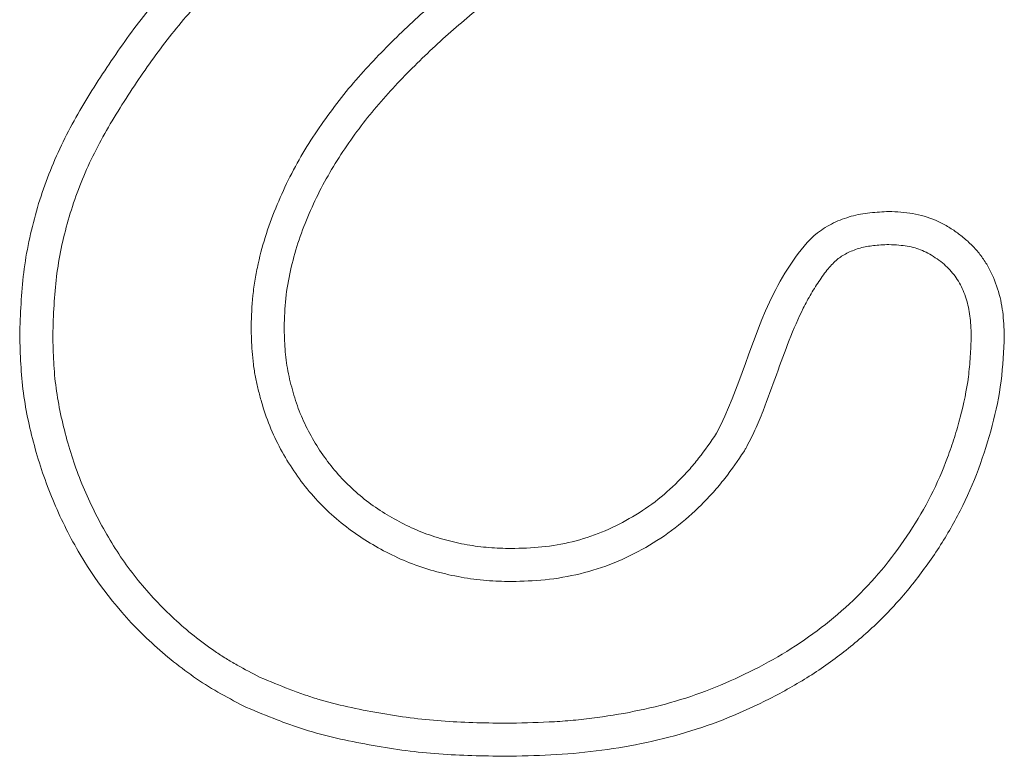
# Model space of a CAD drawing. Header units: metres. Extents: x 232680 to 233262, y 554200 to 554550.
# Tile 21 of 254: x 232746.25663 to 232746.26966, y 554425.78018 to 554425.78993. Entities that reach past the tile are written whole.
import ezdxf

# ---------------------------------------------------------------- set-up
doc = ezdxf.new("R2010")
doc.units = ezdxf.units.M
doc.layers.add('ACO tekst', color=251, linetype='Continuous', lineweight=9)

msp = doc.modelspace()

# ---------------------------------------------------------------- linework, layer by layer
at = {"layer": 'ACO tekst'}
for points, knots in [([(232746.256629, 554425.785756), (232746.256638, 554425.786033), (232746.256648, 554425.78631), (232746.256716, 554425.786859), (232746.256774, 554425.787131), (232746.256888, 554425.787531), (232746.256931, 554425.787662), (232746.257026, 554425.787922), (232746.257079, 554425.78805), (232746.257252, 554425.788428), (232746.257387, 554425.78867), (232746.257603, 554425.789025), (232746.257677, 554425.789142), (232746.25783, 554425.789372), (232746.257908, 554425.789487), (232746.258148, 554425.789826), (232746.258316, 554425.790045), (232746.258587, 554425.79036), (232746.25868, 554425.790463), (232746.258871, 554425.790663), (232746.25897, 554425.79076), (232746.259123, 554425.7909), (232746.259175, 554425.790946), (232746.259279, 554425.791037), (232746.259331, 554425.791083), (232746.259434, 554425.791175), (232746.259485, 554425.791222), (232746.259588, 554425.791314), (232746.259641, 554425.791359), (232746.259746, 554425.791449), (232746.259798, 554425.791494), (232746.259904, 554425.791583), (232746.259956, 554425.791629), (232746.260113, 554425.791764), (232746.260218, 554425.791855), (232746.260535, 554425.792123), (232746.260748, 554425.792299), (232746.261172, 554425.792654), (232746.261385, 554425.792832), (232746.261811, 554425.793184), (232746.262025, 554425.793361), (232746.262449, 554425.793716), (232746.262659, 554425.793895), (232746.262972, 554425.794168), (232746.263076, 554425.79426), (232746.263282, 554425.794444), (232746.263385, 554425.794536), (232746.263589, 554425.794724), (232746.263689, 554425.794819), (232746.263838, 554425.794964), (232746.263887, 554425.795012), (232746.263987, 554425.795108), (232746.264036, 554425.795157), (232746.264184, 554425.795302), (232746.26428, 554425.795402), (232746.264466, 554425.795607), (232746.264555, 554425.795713), (232746.264644, 554425.795819)], [0, 0, 0, 0, 0.0625, 0.0625, 0.125, 0.125, 0.15625, 0.15625, 0.1875, 0.1875, 0.25, 0.25, 0.28125, 0.28125, 0.3125, 0.3125, 0.375, 0.375, 0.40625, 0.40625, 0.4375, 0.4375, 0.453125, 0.453125, 0.46875, 0.46875, 0.484375, 0.484375, 0.5, 0.5, 0.515625, 0.515625, 0.53125, 0.53125, 0.5625, 0.5625, 0.625, 0.625, 0.6875, 0.6875, 0.75, 0.75, 0.8125, 0.8125, 0.84375, 0.84375, 0.875, 0.875, 0.90625, 0.90625, 0.921875, 0.921875, 0.9375, 0.9375, 0.96875, 0.96875, 1, 1, 1, 1]), ([(232746.256629, 554425.785756), (232746.256638, 554425.786033), (232746.256648, 554425.78631), (232746.256716, 554425.786859), (232746.256774, 554425.787131), (232746.256888, 554425.787531), (232746.256931, 554425.787662), (232746.257026, 554425.787922), (232746.257079, 554425.78805), (232746.257252, 554425.788428), (232746.257387, 554425.78867), (232746.257603, 554425.789025), (232746.257677, 554425.789142), (232746.25783, 554425.789372), (232746.257908, 554425.789487), (232746.258148, 554425.789826), (232746.258316, 554425.790045), (232746.258587, 554425.79036), (232746.25868, 554425.790463), (232746.258871, 554425.790663), (232746.25897, 554425.79076), (232746.259123, 554425.7909), (232746.259175, 554425.790946), (232746.259279, 554425.791037), (232746.259331, 554425.791083), (232746.259434, 554425.791175), (232746.259485, 554425.791222), (232746.259588, 554425.791314), (232746.259641, 554425.791359), (232746.259746, 554425.791449), (232746.259798, 554425.791494), (232746.259904, 554425.791583), (232746.259956, 554425.791629), (232746.260113, 554425.791764), (232746.260218, 554425.791855), (232746.260535, 554425.792123), (232746.260748, 554425.792299), (232746.261172, 554425.792654), (232746.261385, 554425.792832), (232746.261811, 554425.793184), (232746.262025, 554425.793361), (232746.262449, 554425.793716), (232746.262659, 554425.793895), (232746.262972, 554425.794168), (232746.263076, 554425.79426), (232746.263282, 554425.794444), (232746.263385, 554425.794536), (232746.263589, 554425.794724), (232746.263689, 554425.794819), (232746.263838, 554425.794964), (232746.263887, 554425.795012), (232746.263987, 554425.795108), (232746.264036, 554425.795157), (232746.264184, 554425.795302), (232746.26428, 554425.795402), (232746.264466, 554425.795607), (232746.264555, 554425.795713), (232746.264644, 554425.795819)], [0, 0, 0, 0, 0.0625, 0.0625, 0.125, 0.125, 0.15625, 0.15625, 0.1875, 0.1875, 0.25, 0.25, 0.28125, 0.28125, 0.3125, 0.3125, 0.375, 0.375, 0.40625, 0.40625, 0.4375, 0.4375, 0.453125, 0.453125, 0.46875, 0.46875, 0.484375, 0.484375, 0.5, 0.5, 0.515625, 0.515625, 0.53125, 0.53125, 0.5625, 0.5625, 0.625, 0.625, 0.6875, 0.6875, 0.75, 0.75, 0.8125, 0.8125, 0.84375, 0.84375, 0.875, 0.875, 0.90625, 0.90625, 0.921875, 0.921875, 0.9375, 0.9375, 0.96875, 0.96875, 1, 1, 1, 1]), ([(232746.257066, 554425.785754), (232746.257075, 554425.786027), (232746.257085, 554425.786285), (232746.257147, 554425.78678), (232746.2572, 554425.787031), (232746.257306, 554425.787401), (232746.257345, 554425.787523), (232746.257433, 554425.787761), (232746.257481, 554425.787878), (232746.25764, 554425.788225), (232746.257766, 554425.788454), (232746.257973, 554425.788793), (232746.258044, 554425.788905), (232746.258192, 554425.789128), (232746.258268, 554425.789239), (232746.258498, 554425.789565), (232746.258657, 554425.789771), (232746.258914, 554425.790069), (232746.259002, 554425.790167), (232746.259182, 554425.790355), (232746.259273, 554425.790446), (232746.259414, 554425.790575), (232746.259462, 554425.790617), (232746.259566, 554425.790708), (232746.259621, 554425.790756), (232746.259727, 554425.790851), (232746.259778, 554425.790897), (232746.259878, 554425.790986), (232746.259926, 554425.791029), (232746.260028, 554425.791116), (232746.260081, 554425.791161), (232746.260187, 554425.791251), (232746.260241, 554425.791298), (232746.260399, 554425.791434), (232746.260502, 554425.791522), (232746.260814, 554425.791786), (232746.261028, 554425.791965), (232746.261452, 554425.792319), (232746.261664, 554425.792495), (232746.262089, 554425.792848), (232746.262304, 554425.793024), (232746.262731, 554425.793383), (232746.262944, 554425.793564), (232746.26326, 554425.79384), (232746.263365, 554425.793933), (232746.263574, 554425.794119), (232746.263679, 554425.794212), (232746.263888, 554425.794405), (232746.263992, 554425.794505), (232746.264142, 554425.794651), (232746.264192, 554425.794699), (232746.264291, 554425.794795), (232746.264341, 554425.794844), (232746.264495, 554425.794995), (232746.264598, 554425.795102), (232746.264796, 554425.79532), (232746.26489, 554425.795433), (232746.264979, 554425.795538)], [0.0010075, 0.0010075, 0.0010075, 0.0010075, 0.0625, 0.0625, 0.125, 0.125, 0.15625, 0.15625, 0.1875, 0.1875, 0.25, 0.25, 0.28125, 0.28125, 0.3125, 0.3125, 0.375, 0.375, 0.40625, 0.40625, 0.4375, 0.4375, 0.453125, 0.453125, 0.46875, 0.46875, 0.484375, 0.484375, 0.5, 0.5, 0.515625, 0.515625, 0.53125, 0.53125, 0.5625, 0.5625, 0.625, 0.625, 0.6875, 0.6875, 0.75, 0.75, 0.8125, 0.8125, 0.84375, 0.84375, 0.875, 0.875, 0.90625, 0.90625, 0.921875, 0.921875, 0.9375, 0.9375, 0.96875, 0.96875, 0.9999945, 0.9999945, 0.9999945, 0.9999945]), ([(232746.257066, 554425.785754), (232746.257075, 554425.786027), (232746.257085, 554425.786285), (232746.257147, 554425.78678), (232746.2572, 554425.787031), (232746.257306, 554425.787401), (232746.257345, 554425.787523), (232746.257433, 554425.787761), (232746.257481, 554425.787878), (232746.25764, 554425.788225), (232746.257766, 554425.788454), (232746.257973, 554425.788793), (232746.258044, 554425.788905), (232746.258192, 554425.789128), (232746.258268, 554425.789239), (232746.258498, 554425.789565), (232746.258657, 554425.789771), (232746.258914, 554425.790069), (232746.259002, 554425.790167), (232746.259182, 554425.790355), (232746.259273, 554425.790446), (232746.259414, 554425.790575), (232746.259462, 554425.790617), (232746.259566, 554425.790708), (232746.259621, 554425.790756), (232746.259727, 554425.790851), (232746.259778, 554425.790897), (232746.259878, 554425.790986), (232746.259926, 554425.791029), (232746.260028, 554425.791116), (232746.260081, 554425.791161), (232746.260187, 554425.791251), (232746.260241, 554425.791298), (232746.260399, 554425.791434), (232746.260502, 554425.791522), (232746.260814, 554425.791786), (232746.261028, 554425.791965), (232746.261452, 554425.792319), (232746.261664, 554425.792495), (232746.262089, 554425.792848), (232746.262304, 554425.793024), (232746.262731, 554425.793383), (232746.262944, 554425.793564), (232746.26326, 554425.79384), (232746.263365, 554425.793933), (232746.263574, 554425.794119), (232746.263679, 554425.794212), (232746.263888, 554425.794405), (232746.263992, 554425.794505), (232746.264142, 554425.794651), (232746.264192, 554425.794699), (232746.264291, 554425.794795), (232746.264341, 554425.794844), (232746.264495, 554425.794995), (232746.264598, 554425.795102), (232746.264796, 554425.79532), (232746.26489, 554425.795433), (232746.264979, 554425.795538)], [0.0010075, 0.0010075, 0.0010075, 0.0010075, 0.0625, 0.0625, 0.125, 0.125, 0.15625, 0.15625, 0.1875, 0.1875, 0.25, 0.25, 0.28125, 0.28125, 0.3125, 0.3125, 0.375, 0.375, 0.40625, 0.40625, 0.4375, 0.4375, 0.453125, 0.453125, 0.46875, 0.46875, 0.484375, 0.484375, 0.5, 0.5, 0.515625, 0.515625, 0.53125, 0.53125, 0.5625, 0.5625, 0.625, 0.625, 0.6875, 0.6875, 0.75, 0.75, 0.8125, 0.8125, 0.84375, 0.84375, 0.875, 0.875, 0.90625, 0.90625, 0.921875, 0.921875, 0.9375, 0.9375, 0.96875, 0.96875, 0.9999945, 0.9999945, 0.9999945, 0.9999945]), ([(232746.263143, 554425.790959), (232746.263142, 554425.790958), (232746.263141, 554425.790957), (232746.26314, 554425.790956), (232746.262939, 554425.790809), (232746.262735, 554425.790659), (232746.262431, 554425.790422), (232746.262329, 554425.790341), (232746.262129, 554425.790174), (232746.262031, 554425.790087), (232746.261839, 554425.789912), (232746.261745, 554425.789824), (232746.261561, 554425.789646), (232746.261469, 554425.789554), (232746.261197, 554425.789273), (232746.261021, 554425.789074), (232746.260775, 554425.788759), (232746.260697, 554425.788652), (232746.260546, 554425.788435), (232746.260473, 554425.788324), (232746.260333, 554425.788093), (232746.260267, 554425.787973), (232746.260145, 554425.787732), (232746.260089, 554425.78761), (232746.259984, 554425.78736), (232746.259936, 554425.787231), (232746.259851, 554425.786969), (232746.259815, 554425.786837), (232746.25977, 554425.786635), (232746.259756, 554425.786566), (232746.259732, 554425.786426), (232746.259722, 554425.786354), (232746.259701, 554425.786139), (232746.259696, 554425.786005), (232746.259692, 554425.785881), (232746.259692, 554425.785876), (232746.259692, 554425.785872), (232746.259692, 554425.785868)], [-0.000747, -0.000747, -0.000747, -0.000747, 0, 0, 0, 0.125, 0.125, 0.1875, 0.1875, 0.25, 0.25, 0.3125, 0.3125, 0.375, 0.375, 0.5, 0.5, 0.5625, 0.5625, 0.625, 0.625, 0.6875, 0.6875, 0.75, 0.75, 0.8125, 0.8125, 0.875, 0.875, 0.90625, 0.90625, 0.9375, 0.9375, 1, 1, 1, 1.002175, 1.002175, 1.002175, 1.002175]), ([(232746.263143, 554425.790959), (232746.263142, 554425.790958), (232746.263141, 554425.790957), (232746.26314, 554425.790956), (232746.262939, 554425.790809), (232746.262735, 554425.790659), (232746.262431, 554425.790422), (232746.262329, 554425.790341), (232746.262129, 554425.790174), (232746.262031, 554425.790087), (232746.261839, 554425.789912), (232746.261745, 554425.789824), (232746.261561, 554425.789646), (232746.261469, 554425.789554), (232746.261197, 554425.789273), (232746.261021, 554425.789074), (232746.260775, 554425.788759), (232746.260697, 554425.788652), (232746.260546, 554425.788435), (232746.260473, 554425.788324), (232746.260333, 554425.788093), (232746.260267, 554425.787973), (232746.260145, 554425.787732), (232746.260089, 554425.78761), (232746.259984, 554425.78736), (232746.259936, 554425.787231), (232746.259851, 554425.786969), (232746.259815, 554425.786837), (232746.25977, 554425.786635), (232746.259756, 554425.786566), (232746.259732, 554425.786426), (232746.259722, 554425.786354), (232746.259701, 554425.786139), (232746.259696, 554425.786005), (232746.259692, 554425.785881), (232746.259692, 554425.785876), (232746.259692, 554425.785872), (232746.259692, 554425.785868)], [-0.000747, -0.000747, -0.000747, -0.000747, 0, 0, 0, 0.125, 0.125, 0.1875, 0.1875, 0.25, 0.25, 0.3125, 0.3125, 0.375, 0.375, 0.5, 0.5, 0.5625, 0.5625, 0.625, 0.625, 0.6875, 0.6875, 0.75, 0.75, 0.8125, 0.8125, 0.875, 0.875, 0.90625, 0.90625, 0.9375, 0.9375, 1, 1, 1, 1.002175, 1.002175, 1.002175, 1.002175]), ([(232746.263398, 554425.790604), (232746.263197, 554425.790457), (232746.262997, 554425.79031), (232746.262604, 554425.790004), (232746.262413, 554425.789845), (232746.262045, 554425.789509), (232746.261866, 554425.789336), (232746.261521, 554425.78898), (232746.261357, 554425.788795), (232746.261053, 554425.788405), (232746.26091, 554425.788202), (232746.260651, 554425.787775), (232746.260538, 554425.787551), (232746.260345, 554425.787093), (232746.260268, 554425.786857), (232746.260185, 554425.78649), (232746.260163, 554425.786366), (232746.260137, 554425.786117), (232746.260133, 554425.785991), (232746.260129, 554425.785866)], [0, 0, 0, 0, 0.125, 0.125, 0.25, 0.25, 0.375, 0.375, 0.5, 0.5, 0.625, 0.625, 0.75, 0.75, 0.875, 0.875, 0.9375, 0.9375, 1, 1, 1, 1]), ([(232746.263398, 554425.790604), (232746.263197, 554425.790457), (232746.262997, 554425.79031), (232746.262604, 554425.790004), (232746.262413, 554425.789845), (232746.262045, 554425.789509), (232746.261866, 554425.789336), (232746.261521, 554425.78898), (232746.261357, 554425.788795), (232746.261053, 554425.788405), (232746.26091, 554425.788202), (232746.260651, 554425.787775), (232746.260538, 554425.787551), (232746.260345, 554425.787093), (232746.260268, 554425.786857), (232746.260185, 554425.78649), (232746.260163, 554425.786366), (232746.260137, 554425.786117), (232746.260133, 554425.785991), (232746.260129, 554425.785866)], [0, 0, 0, 0, 0.125, 0.125, 0.25, 0.25, 0.375, 0.375, 0.5, 0.5, 0.625, 0.625, 0.75, 0.75, 0.875, 0.875, 0.9375, 0.9375, 1, 1, 1, 1]), ([(232746.265851, 554425.784459), (232746.266161, 554425.785049), (232746.266308, 554425.785708), (232746.26668, 554425.786453), (232746.266765, 554425.786598), (232746.266953, 554425.786873), (232746.267059, 554425.787006), (232746.267253, 554425.787161), (232746.267326, 554425.787205), (232746.267476, 554425.787278), (232746.267554, 554425.787307), (232746.267715, 554425.787352), (232746.267799, 554425.787367), (232746.267965, 554425.787385), (232746.268049, 554425.787389), (232746.268132, 554425.787393)], [0, 0, 0, 0, 0.5, 0.5, 0.625, 0.625, 0.75, 0.75, 0.8125, 0.8125, 0.875, 0.875, 0.9375, 0.9375, 1, 1, 1, 1]), ([(232746.265851, 554425.784459), (232746.266161, 554425.785049), (232746.266308, 554425.785708), (232746.26668, 554425.786453), (232746.266765, 554425.786598), (232746.266953, 554425.786873), (232746.267059, 554425.787006), (232746.267253, 554425.787161), (232746.267326, 554425.787205), (232746.267476, 554425.787278), (232746.267554, 554425.787307), (232746.267715, 554425.787352), (232746.267799, 554425.787367), (232746.267965, 554425.787385), (232746.268049, 554425.787389), (232746.268132, 554425.787393)], [0, 0, 0, 0, 0.5, 0.5, 0.625, 0.625, 0.75, 0.75, 0.8125, 0.8125, 0.875, 0.875, 0.9375, 0.9375, 1, 1, 1, 1]), ([(232746.268132, 554425.787393), (232746.268238, 554425.787388), (232746.268343, 554425.787383), (232746.26855, 554425.787348), (232746.268652, 554425.787319), (232746.268797, 554425.787256), (232746.268844, 554425.787233), (232746.268936, 554425.78718), (232746.26898, 554425.787152), (232746.269066, 554425.787091), (232746.269108, 554425.787059), (232746.269187, 554425.78699), (232746.269225, 554425.786954), (232746.269297, 554425.786876), (232746.26933, 554425.786836), (232746.269392, 554425.786751), (232746.269421, 554425.786706), (232746.269498, 554425.786569), (232746.269539, 554425.786471), (232746.269587, 554425.786321), (232746.269601, 554425.78627), (232746.269623, 554425.786167), (232746.269632, 554425.786115), (232746.269651, 554425.785959), (232746.269656, 554425.785854), (232746.26966, 554425.785748)], [0, 0, 0, 0, 0.125, 0.125, 0.25, 0.25, 0.3125, 0.3125, 0.375, 0.375, 0.4375, 0.4375, 0.5, 0.5, 0.5625, 0.5625, 0.625, 0.625, 0.75, 0.75, 0.8125, 0.8125, 0.875, 0.875, 1, 1, 1, 1]), ([(232746.268132, 554425.787393), (232746.268238, 554425.787388), (232746.268343, 554425.787383), (232746.26855, 554425.787348), (232746.268652, 554425.787319), (232746.268797, 554425.787256), (232746.268844, 554425.787233), (232746.268936, 554425.78718), (232746.26898, 554425.787152), (232746.269066, 554425.787091), (232746.269108, 554425.787059), (232746.269187, 554425.78699), (232746.269225, 554425.786954), (232746.269297, 554425.786876), (232746.26933, 554425.786836), (232746.269392, 554425.786751), (232746.269421, 554425.786706), (232746.269498, 554425.786569), (232746.269539, 554425.786471), (232746.269587, 554425.786321), (232746.269601, 554425.78627), (232746.269623, 554425.786167), (232746.269632, 554425.786115), (232746.269651, 554425.785959), (232746.269656, 554425.785854), (232746.26966, 554425.785748)], [0, 0, 0, 0, 0.125, 0.125, 0.25, 0.25, 0.3125, 0.3125, 0.375, 0.375, 0.4375, 0.4375, 0.5, 0.5, 0.5625, 0.5625, 0.625, 0.625, 0.75, 0.75, 0.8125, 0.8125, 0.875, 0.875, 1, 1, 1, 1]), ([(232746.266226, 554425.784234), (232746.26623, 554425.784242), (232746.266234, 554425.784249), (232746.266238, 554425.784256), (232746.266276, 554425.784329), (232746.266321, 554425.784415), (232746.266399, 554425.784586), (232746.266434, 554425.78467), (232746.266532, 554425.784919), (232746.266587, 554425.785077), (232746.2667, 554425.785389), (232746.266756, 554425.785542), (232746.266872, 554425.785838), (232746.266932, 554425.785981), (232746.267031, 554425.786177), (232746.267065, 554425.786241), (232746.26714, 554425.786368), (232746.267181, 554425.786432), (232746.267261, 554425.786549), (232746.267302, 554425.786604), (232746.267384, 554425.786699), (232746.267425, 554425.786739), (232746.267481, 554425.786784), (232746.267501, 554425.786797), (232746.267544, 554425.786824), (232746.267568, 554425.786837), (232746.267643, 554425.786873), (232746.267699, 554425.786894), (232746.267782, 554425.786917), (232746.267811, 554425.786924), (232746.267868, 554425.786934), (232746.267897, 554425.786939), (232746.267989, 554425.786948), (232746.268057, 554425.786952), (232746.268132, 554425.786956)], [-0.006355, -0.006355, -0.006355, -0.006355, 0, 0, 0, 0.0625, 0.0625, 0.125, 0.125, 0.25, 0.25, 0.375, 0.375, 0.5, 0.5, 0.5625, 0.5625, 0.625, 0.625, 0.6875, 0.6875, 0.75, 0.75, 0.78125, 0.78125, 0.8125, 0.8125, 0.875, 0.875, 0.90625, 0.90625, 0.9375, 0.9375, 0.994735, 0.994735, 0.994735, 0.994735]), ([(232746.266226, 554425.784234), (232746.26623, 554425.784242), (232746.266234, 554425.784249), (232746.266238, 554425.784256), (232746.266276, 554425.784329), (232746.266321, 554425.784415), (232746.266399, 554425.784586), (232746.266434, 554425.78467), (232746.266532, 554425.784919), (232746.266587, 554425.785077), (232746.2667, 554425.785389), (232746.266756, 554425.785542), (232746.266872, 554425.785838), (232746.266932, 554425.785981), (232746.267031, 554425.786177), (232746.267065, 554425.786241), (232746.26714, 554425.786368), (232746.267181, 554425.786432), (232746.267261, 554425.786549), (232746.267302, 554425.786604), (232746.267384, 554425.786699), (232746.267425, 554425.786739), (232746.267481, 554425.786784), (232746.267501, 554425.786797), (232746.267544, 554425.786824), (232746.267568, 554425.786837), (232746.267643, 554425.786873), (232746.267699, 554425.786894), (232746.267782, 554425.786917), (232746.267811, 554425.786924), (232746.267868, 554425.786934), (232746.267897, 554425.786939), (232746.267989, 554425.786948), (232746.268057, 554425.786952), (232746.268132, 554425.786956)], [-0.006355, -0.006355, -0.006355, -0.006355, 0, 0, 0, 0.0625, 0.0625, 0.125, 0.125, 0.25, 0.25, 0.375, 0.375, 0.5, 0.5, 0.5625, 0.5625, 0.625, 0.625, 0.6875, 0.6875, 0.75, 0.75, 0.78125, 0.78125, 0.8125, 0.8125, 0.875, 0.875, 0.90625, 0.90625, 0.9375, 0.9375, 0.994735, 0.994735, 0.994735, 0.994735]), ([(232746.268132, 554425.786956), (232746.268228, 554425.786951), (232746.268309, 554425.786945), (232746.268445, 554425.786923), (232746.268513, 554425.786903), (232746.268608, 554425.786862), (232746.26864, 554425.786846), (232746.268705, 554425.786809), (232746.268739, 554425.786787), (232746.268804, 554425.786742), (232746.268834, 554425.786718), (232746.268891, 554425.78667), (232746.268916, 554425.786645), (232746.268965, 554425.786593), (232746.268987, 554425.786565), (232746.269029, 554425.786507), (232746.269048, 554425.786478), (232746.269101, 554425.786383), (232746.269131, 554425.786312), (232746.269167, 554425.786201), (232746.269177, 554425.786163), (232746.269194, 554425.786087), (232746.2692, 554425.78605), (232746.269214, 554425.785934), (232746.269219, 554425.785846), (232746.269223, 554425.785748)], [0.0082998, 0.0082998, 0.0082998, 0.0082998, 0.125, 0.125, 0.25, 0.25, 0.3125, 0.3125, 0.375, 0.375, 0.4375, 0.4375, 0.5, 0.5, 0.5625, 0.5625, 0.625, 0.625, 0.75, 0.75, 0.8125, 0.8125, 0.875, 0.875, 0.9931626, 0.9931626, 0.9931626, 0.9931626]), ([(232746.268132, 554425.786956), (232746.268228, 554425.786951), (232746.268309, 554425.786945), (232746.268445, 554425.786923), (232746.268513, 554425.786903), (232746.268608, 554425.786862), (232746.26864, 554425.786846), (232746.268705, 554425.786809), (232746.268739, 554425.786787), (232746.268804, 554425.786742), (232746.268834, 554425.786718), (232746.268891, 554425.78667), (232746.268916, 554425.786645), (232746.268965, 554425.786593), (232746.268987, 554425.786565), (232746.269029, 554425.786507), (232746.269048, 554425.786478), (232746.269101, 554425.786383), (232746.269131, 554425.786312), (232746.269167, 554425.786201), (232746.269177, 554425.786163), (232746.269194, 554425.786087), (232746.2692, 554425.78605), (232746.269214, 554425.785934), (232746.269219, 554425.785846), (232746.269223, 554425.785748)], [0.0082998, 0.0082998, 0.0082998, 0.0082998, 0.125, 0.125, 0.25, 0.25, 0.3125, 0.3125, 0.375, 0.375, 0.4375, 0.4375, 0.5, 0.5, 0.5625, 0.5625, 0.625, 0.625, 0.75, 0.75, 0.8125, 0.8125, 0.875, 0.875, 0.9931626, 0.9931626, 0.9931626, 0.9931626]), ([(232746.259692, 554425.785868), (232746.259692, 554425.785863), (232746.259692, 554425.785859), (232746.259692, 554425.785855), (232746.259694, 554425.785757), (232746.259697, 554425.785652), (232746.259709, 554425.785486), (232746.259714, 554425.785428), (232746.25973, 554425.785312), (232746.259739, 554425.785256), (232746.25976, 554425.785144), (232746.259773, 554425.785089), (232746.259799, 554425.784981), (232746.259813, 554425.784928), (232746.259859, 554425.784769), (232746.259895, 554425.784663), (232746.25998, 554425.784451), (232746.260029, 554425.784347), (232746.260136, 554425.784148), (232746.260194, 554425.784052), (232746.260384, 554425.783772), (232746.26053, 554425.783597), (232746.260775, 554425.783362), (232746.260862, 554425.783288), (232746.261042, 554425.783149), (232746.261136, 554425.783084), (232746.261326, 554425.782968), (232746.26142, 554425.782915), (232746.261617, 554425.782816), (232746.261721, 554425.782769), (232746.261937, 554425.782687), (232746.262044, 554425.782654), (232746.262203, 554425.782611), (232746.262255, 554425.782598), (232746.262362, 554425.782574), (232746.262416, 554425.782563), (232746.262526, 554425.782543), (232746.262581, 554425.782534), (232746.262695, 554425.782519), (232746.262752, 554425.782514), (232746.262917, 554425.782501), (232746.263021, 554425.782498), (232746.263119, 554425.782495), (232746.263124, 554425.782495), (232746.263128, 554425.782495), (232746.263133, 554425.782495)], [-0.002768, -0.002768, -0.002768, -0.002768, 0, 0, 0, 0.0625, 0.0625, 0.09375, 0.09375, 0.125, 0.125, 0.15625, 0.15625, 0.1875, 0.1875, 0.25, 0.25, 0.3125, 0.3125, 0.375, 0.375, 0.5, 0.5, 0.5625, 0.5625, 0.625, 0.625, 0.6875, 0.6875, 0.75, 0.75, 0.8125, 0.8125, 0.84375, 0.84375, 0.875, 0.875, 0.90625, 0.90625, 0.9375, 0.9375, 1, 1, 1, 1.002866, 1.002866, 1.002866, 1.002866]), ([(232746.259692, 554425.785868), (232746.259692, 554425.785863), (232746.259692, 554425.785859), (232746.259692, 554425.785855), (232746.259694, 554425.785757), (232746.259697, 554425.785652), (232746.259709, 554425.785486), (232746.259714, 554425.785428), (232746.25973, 554425.785312), (232746.259739, 554425.785256), (232746.25976, 554425.785144), (232746.259773, 554425.785089), (232746.259799, 554425.784981), (232746.259813, 554425.784928), (232746.259859, 554425.784769), (232746.259895, 554425.784663), (232746.25998, 554425.784451), (232746.260029, 554425.784347), (232746.260136, 554425.784148), (232746.260194, 554425.784052), (232746.260384, 554425.783772), (232746.26053, 554425.783597), (232746.260775, 554425.783362), (232746.260862, 554425.783288), (232746.261042, 554425.783149), (232746.261136, 554425.783084), (232746.261326, 554425.782968), (232746.26142, 554425.782915), (232746.261617, 554425.782816), (232746.261721, 554425.782769), (232746.261937, 554425.782687), (232746.262044, 554425.782654), (232746.262203, 554425.782611), (232746.262255, 554425.782598), (232746.262362, 554425.782574), (232746.262416, 554425.782563), (232746.262526, 554425.782543), (232746.262581, 554425.782534), (232746.262695, 554425.782519), (232746.262752, 554425.782514), (232746.262917, 554425.782501), (232746.263021, 554425.782498), (232746.263119, 554425.782495), (232746.263124, 554425.782495), (232746.263128, 554425.782495), (232746.263133, 554425.782495)], [-0.002768, -0.002768, -0.002768, -0.002768, 0, 0, 0, 0.0625, 0.0625, 0.09375, 0.09375, 0.125, 0.125, 0.15625, 0.15625, 0.1875, 0.1875, 0.25, 0.25, 0.3125, 0.3125, 0.375, 0.375, 0.5, 0.5, 0.5625, 0.5625, 0.625, 0.625, 0.6875, 0.6875, 0.75, 0.75, 0.8125, 0.8125, 0.84375, 0.84375, 0.875, 0.875, 0.90625, 0.90625, 0.9375, 0.9375, 1, 1, 1, 1.002866, 1.002866, 1.002866, 1.002866]), ([(232746.260129, 554425.785866), (232746.260131, 554425.785768), (232746.260134, 554425.78567), (232746.260144, 554425.785524), (232746.260149, 554425.785475), (232746.260161, 554425.785378), (232746.260169, 554425.78533), (232746.260188, 554425.785234), (232746.260198, 554425.785186), (232746.260222, 554425.785091), (232746.260234, 554425.785044), (232746.260275, 554425.784903), (232746.260306, 554425.78481), (232746.260379, 554425.784629), (232746.260421, 554425.784541), (232746.260514, 554425.784368), (232746.260564, 554425.784284), (232746.260729, 554425.784042), (232746.260855, 554425.783891), (232746.261067, 554425.783688), (232746.261141, 554425.783624), (232746.261296, 554425.783505), (232746.261376, 554425.783449), (232746.261543, 554425.783347), (232746.261629, 554425.783299), (232746.261803, 554425.783211), (232746.261892, 554425.783171), (232746.262075, 554425.783102), (232746.262168, 554425.783072), (232746.26231, 554425.783035), (232746.262358, 554425.783023), (232746.262453, 554425.783001), (232746.262501, 554425.782991), (232746.262597, 554425.782974), (232746.262645, 554425.782966), (232746.262742, 554425.782954), (232746.262791, 554425.782949), (232746.262937, 554425.782938), (232746.263035, 554425.782935), (232746.263132, 554425.782932)], [0, 0, 0, 0, 0.0625, 0.0625, 0.09375, 0.09375, 0.125, 0.125, 0.15625, 0.15625, 0.1875, 0.1875, 0.25, 0.25, 0.3125, 0.3125, 0.375, 0.375, 0.5, 0.5, 0.5625, 0.5625, 0.625, 0.625, 0.6875, 0.6875, 0.75, 0.75, 0.8125, 0.8125, 0.84375, 0.84375, 0.875, 0.875, 0.90625, 0.90625, 0.9375, 0.9375, 1, 1, 1, 1]), ([(232746.260129, 554425.785866), (232746.260131, 554425.785768), (232746.260134, 554425.78567), (232746.260144, 554425.785524), (232746.260149, 554425.785475), (232746.260161, 554425.785378), (232746.260169, 554425.78533), (232746.260188, 554425.785234), (232746.260198, 554425.785186), (232746.260222, 554425.785091), (232746.260234, 554425.785044), (232746.260275, 554425.784903), (232746.260306, 554425.78481), (232746.260379, 554425.784629), (232746.260421, 554425.784541), (232746.260514, 554425.784368), (232746.260564, 554425.784284), (232746.260729, 554425.784042), (232746.260855, 554425.783891), (232746.261067, 554425.783688), (232746.261141, 554425.783624), (232746.261296, 554425.783505), (232746.261376, 554425.783449), (232746.261543, 554425.783347), (232746.261629, 554425.783299), (232746.261803, 554425.783211), (232746.261892, 554425.783171), (232746.262075, 554425.783102), (232746.262168, 554425.783072), (232746.26231, 554425.783035), (232746.262358, 554425.783023), (232746.262453, 554425.783001), (232746.262501, 554425.782991), (232746.262597, 554425.782974), (232746.262645, 554425.782966), (232746.262742, 554425.782954), (232746.262791, 554425.782949), (232746.262937, 554425.782938), (232746.263035, 554425.782935), (232746.263132, 554425.782932)], [0, 0, 0, 0, 0.0625, 0.0625, 0.09375, 0.09375, 0.125, 0.125, 0.15625, 0.15625, 0.1875, 0.1875, 0.25, 0.25, 0.3125, 0.3125, 0.375, 0.375, 0.5, 0.5, 0.5625, 0.5625, 0.625, 0.625, 0.6875, 0.6875, 0.75, 0.75, 0.8125, 0.8125, 0.84375, 0.84375, 0.875, 0.875, 0.90625, 0.90625, 0.9375, 0.9375, 1, 1, 1, 1]), ([(232746.259629, 554425.78083), (232746.259515, 554425.780889), (232746.259402, 554425.780947), (232746.259181, 554425.781071), (232746.259074, 554425.781138), (232746.258761, 554425.781351), (232746.258563, 554425.781509), (232746.258001, 554425.782029), (232746.257684, 554425.78242), (232746.257299, 554425.783073), (232746.257184, 554425.783303), (232746.256985, 554425.783768), (232746.256903, 554425.784007), (232746.256767, 554425.784493), (232746.256712, 554425.784741), (232746.256644, 554425.785247), (232746.256635, 554425.785501), (232746.256629, 554425.785756)], [0, 0, 0, 0, 0.0625, 0.0625, 0.125, 0.125, 0.25, 0.25, 0.5, 0.5, 0.625, 0.625, 0.75, 0.75, 0.875, 0.875, 1, 1, 1, 1]), ([(232746.259629, 554425.78083), (232746.259515, 554425.780889), (232746.259402, 554425.780947), (232746.259181, 554425.781071), (232746.259074, 554425.781138), (232746.258761, 554425.781351), (232746.258563, 554425.781509), (232746.258001, 554425.782029), (232746.257684, 554425.78242), (232746.257299, 554425.783073), (232746.257184, 554425.783303), (232746.256985, 554425.783768), (232746.256903, 554425.784007), (232746.256767, 554425.784493), (232746.256712, 554425.784741), (232746.256644, 554425.785247), (232746.256635, 554425.785501), (232746.256629, 554425.785756)], [0, 0, 0, 0, 0.0625, 0.0625, 0.125, 0.125, 0.25, 0.25, 0.5, 0.5, 0.625, 0.625, 0.75, 0.75, 0.875, 0.875, 1, 1, 1, 1]), ([(232746.259813, 554425.781227), (232746.259706, 554425.781282), (232746.259603, 554425.781335), (232746.259456, 554425.781418), (232746.259408, 554425.781446), (232746.259311, 554425.781506), (232746.259264, 554425.781537), (232746.259121, 554425.781634), (232746.259027, 554425.781704), (232746.258846, 554425.781848), (232746.258758, 554425.781924), (232746.258503, 554425.782159), (232746.258343, 554425.782331), (232746.258051, 554425.782691), (232746.25792, 554425.782881), (232746.257684, 554425.783282), (232746.257577, 554425.783495), (232746.257439, 554425.783817), (232746.257397, 554425.783925), (232746.257321, 554425.784145), (232746.257286, 554425.784259), (232746.257191, 554425.784601), (232746.257141, 554425.784828), (232746.257095, 554425.785171), (232746.257085, 554425.785283), (232746.257072, 554425.785515), (232746.257069, 554425.785632), (232746.257066, 554425.785754)], [0.0028783, 0.0028783, 0.0028783, 0.0028783, 0.0625, 0.0625, 0.09375, 0.09375, 0.125, 0.125, 0.1875, 0.1875, 0.25, 0.25, 0.375, 0.375, 0.5, 0.5, 0.625, 0.625, 0.6875, 0.6875, 0.75, 0.75, 0.875, 0.875, 0.9375, 0.9375, 0.9977895, 0.9977895, 0.9977895, 0.9977895]), ([(232746.259813, 554425.781227), (232746.259706, 554425.781282), (232746.259603, 554425.781335), (232746.259456, 554425.781418), (232746.259408, 554425.781446), (232746.259311, 554425.781506), (232746.259264, 554425.781537), (232746.259121, 554425.781634), (232746.259027, 554425.781704), (232746.258846, 554425.781848), (232746.258758, 554425.781924), (232746.258503, 554425.782159), (232746.258343, 554425.782331), (232746.258051, 554425.782691), (232746.25792, 554425.782881), (232746.257684, 554425.783282), (232746.257577, 554425.783495), (232746.257439, 554425.783817), (232746.257397, 554425.783925), (232746.257321, 554425.784145), (232746.257286, 554425.784259), (232746.257191, 554425.784601), (232746.257141, 554425.784828), (232746.257095, 554425.785171), (232746.257085, 554425.785283), (232746.257072, 554425.785515), (232746.257069, 554425.785632), (232746.257066, 554425.785754)], [0.0028783, 0.0028783, 0.0028783, 0.0028783, 0.0625, 0.0625, 0.09375, 0.09375, 0.125, 0.125, 0.1875, 0.1875, 0.25, 0.25, 0.375, 0.375, 0.5, 0.5, 0.625, 0.625, 0.6875, 0.6875, 0.75, 0.75, 0.875, 0.875, 0.9375, 0.9375, 0.9977895, 0.9977895, 0.9977895, 0.9977895]), ([(232746.26966, 554425.785748), (232746.269652, 554425.785546), (232746.269643, 554425.785345), (232746.269591, 554425.784948), (232746.269551, 554425.784753), (232746.269397, 554425.784173), (232746.269258, 554425.783789), (232746.268986, 554425.783255), (232746.268885, 554425.783083), (232746.268666, 554425.78275), (232746.268549, 554425.782588), (232746.268297, 554425.782276), (232746.26816, 554425.782125), (232746.267874, 554425.781844), (232746.267724, 554425.781713), (232746.267411, 554425.781465), (232746.267249, 554425.781349), (232746.266909, 554425.781135), (232746.266732, 554425.781036), (232746.266195, 554425.780762), (232746.265825, 554425.78061), (232746.265055, 554425.780381), (232746.264656, 554425.780303), (232746.264059, 554425.780228), (232746.263859, 554425.78021), (232746.263457, 554425.78019), (232746.263256, 554425.780186), (232746.263054, 554425.780182)], [0, 0, 0, 0, 0.0625, 0.0625, 0.125, 0.125, 0.25, 0.25, 0.3125, 0.3125, 0.375, 0.375, 0.4375, 0.4375, 0.5, 0.5, 0.5625, 0.5625, 0.625, 0.625, 0.75, 0.75, 0.875, 0.875, 0.9375, 0.9375, 1, 1, 1, 1]), ([(232746.269223, 554425.785748), (232746.269219, 554425.785654), (232746.269215, 554425.785563), (232746.269204, 554425.785382), (232746.269196, 554425.785294), (232746.269161, 554425.785027), (232746.269125, 554425.78485), (232746.269054, 554425.784581), (232746.269027, 554425.784491), (232746.26897, 554425.784311), (232746.26894, 554425.784223), (232746.268844, 554425.783963), (232746.268771, 554425.783795), (232746.268605, 554425.783469), (232746.268511, 554425.78331), (232746.268306, 554425.782998), (232746.268197, 554425.782846), (232746.267849, 554425.782417), (232746.267584, 554425.782158), (232746.267147, 554425.781813), (232746.266996, 554425.781706), (232746.266683, 554425.781509), (232746.266519, 554425.781417), (232746.266013, 554425.78116), (232746.265667, 554425.781018), (232746.26513, 554425.780859), (232746.264948, 554425.780815), (232746.264577, 554425.78074), (232746.264389, 554425.78071), (232746.264106, 554425.780674), (232746.264012, 554425.780664), (232746.263824, 554425.780647), (232746.26373, 554425.780641), (232746.263445, 554425.780627), (232746.263252, 554425.780623), (232746.263054, 554425.780619)], [0.0017987, 0.0017987, 0.0017987, 0.0017987, 0.03125, 0.03125, 0.0625, 0.0625, 0.125, 0.125, 0.15625, 0.15625, 0.1875, 0.1875, 0.25, 0.25, 0.3125, 0.3125, 0.375, 0.375, 0.5, 0.5, 0.5625, 0.5625, 0.625, 0.625, 0.75, 0.75, 0.8125, 0.8125, 0.875, 0.875, 0.90625, 0.90625, 0.9375, 0.9375, 0.9991309, 0.9991309, 0.9991309, 0.9991309]), ([(232746.26966, 554425.785748), (232746.269652, 554425.785546), (232746.269643, 554425.785345), (232746.269591, 554425.784948), (232746.269551, 554425.784753), (232746.269397, 554425.784173), (232746.269258, 554425.783789), (232746.268986, 554425.783255), (232746.268885, 554425.783083), (232746.268666, 554425.78275), (232746.268549, 554425.782588), (232746.268297, 554425.782276), (232746.26816, 554425.782125), (232746.267874, 554425.781844), (232746.267724, 554425.781713), (232746.267411, 554425.781465), (232746.267249, 554425.781349), (232746.266909, 554425.781135), (232746.266732, 554425.781036), (232746.266195, 554425.780762), (232746.265825, 554425.78061), (232746.265055, 554425.780381), (232746.264656, 554425.780303), (232746.264059, 554425.780228), (232746.263859, 554425.78021), (232746.263457, 554425.78019), (232746.263256, 554425.780186), (232746.263054, 554425.780182)], [0, 0, 0, 0, 0.0625, 0.0625, 0.125, 0.125, 0.25, 0.25, 0.3125, 0.3125, 0.375, 0.375, 0.4375, 0.4375, 0.5, 0.5, 0.5625, 0.5625, 0.625, 0.625, 0.75, 0.75, 0.875, 0.875, 0.9375, 0.9375, 1, 1, 1, 1]), ([(232746.269223, 554425.785748), (232746.269219, 554425.785654), (232746.269215, 554425.785563), (232746.269204, 554425.785382), (232746.269196, 554425.785294), (232746.269161, 554425.785027), (232746.269125, 554425.78485), (232746.269054, 554425.784581), (232746.269027, 554425.784491), (232746.26897, 554425.784311), (232746.26894, 554425.784223), (232746.268844, 554425.783963), (232746.268771, 554425.783795), (232746.268605, 554425.783469), (232746.268511, 554425.78331), (232746.268306, 554425.782998), (232746.268197, 554425.782846), (232746.267849, 554425.782417), (232746.267584, 554425.782158), (232746.267147, 554425.781813), (232746.266996, 554425.781706), (232746.266683, 554425.781509), (232746.266519, 554425.781417), (232746.266013, 554425.78116), (232746.265667, 554425.781018), (232746.26513, 554425.780859), (232746.264948, 554425.780815), (232746.264577, 554425.78074), (232746.264389, 554425.78071), (232746.264106, 554425.780674), (232746.264012, 554425.780664), (232746.263824, 554425.780647), (232746.26373, 554425.780641), (232746.263445, 554425.780627), (232746.263252, 554425.780623), (232746.263054, 554425.780619)], [0.0017987, 0.0017987, 0.0017987, 0.0017987, 0.03125, 0.03125, 0.0625, 0.0625, 0.125, 0.125, 0.15625, 0.15625, 0.1875, 0.1875, 0.25, 0.25, 0.3125, 0.3125, 0.375, 0.375, 0.5, 0.5, 0.5625, 0.5625, 0.625, 0.625, 0.75, 0.75, 0.8125, 0.8125, 0.875, 0.875, 0.90625, 0.90625, 0.9375, 0.9375, 0.9991309, 0.9991309, 0.9991309, 0.9991309]), ([(232746.263132, 554425.782932), (232746.263269, 554425.782936), (232746.263405, 554425.78294), (232746.263675, 554425.782967), (232746.26381, 554425.782991), (232746.264074, 554425.783055), (232746.264204, 554425.783097), (232746.264457, 554425.783199), (232746.264579, 554425.78326), (232746.264815, 554425.783395), (232746.264929, 554425.783469), (232746.265145, 554425.783635), (232746.265247, 554425.783726), (232746.265392, 554425.78387), (232746.265439, 554425.783919), (232746.265529, 554425.784021), (232746.265573, 554425.784073), (232746.265698, 554425.784234), (232746.265775, 554425.784347), (232746.265851, 554425.784459)], [0, 0, 0, 0, 0.125, 0.125, 0.25, 0.25, 0.375, 0.375, 0.5, 0.5, 0.625, 0.625, 0.75, 0.75, 0.8125, 0.8125, 0.875, 0.875, 1, 1, 1, 1]), ([(232746.263132, 554425.782932), (232746.263269, 554425.782936), (232746.263405, 554425.78294), (232746.263675, 554425.782967), (232746.26381, 554425.782991), (232746.264074, 554425.783055), (232746.264204, 554425.783097), (232746.264457, 554425.783199), (232746.264579, 554425.78326), (232746.264815, 554425.783395), (232746.264929, 554425.783469), (232746.265145, 554425.783635), (232746.265247, 554425.783726), (232746.265392, 554425.78387), (232746.265439, 554425.783919), (232746.265529, 554425.784021), (232746.265573, 554425.784073), (232746.265698, 554425.784234), (232746.265775, 554425.784347), (232746.265851, 554425.784459)], [0, 0, 0, 0, 0.125, 0.125, 0.25, 0.25, 0.375, 0.375, 0.5, 0.5, 0.625, 0.625, 0.75, 0.75, 0.8125, 0.8125, 0.875, 0.875, 1, 1, 1, 1]), ([(232746.263133, 554425.782495), (232746.263137, 554425.782495), (232746.263141, 554425.782495), (232746.263146, 554425.782495), (232746.263282, 554425.7825), (232746.263428, 554425.782504), (232746.263739, 554425.782535), (232746.263894, 554425.782562), (232746.264198, 554425.782636), (232746.264348, 554425.782684), (232746.264641, 554425.782802), (232746.26478, 554425.782871), (232746.265047, 554425.783024), (232746.265179, 554425.78311), (232746.265428, 554425.783302), (232746.265543, 554425.783405), (232746.265705, 554425.783566), (232746.265758, 554425.783622), (232746.265861, 554425.783737), (232746.265912, 554425.783798), (232746.266054, 554425.783981), (232746.266136, 554425.784101), (232746.266212, 554425.784214), (232746.266217, 554425.784221), (232746.266222, 554425.784227), (232746.266226, 554425.784234)], [-0.00412, -0.00412, -0.00412, -0.00412, 0, 0, 0, 0.125, 0.125, 0.25, 0.25, 0.375, 0.375, 0.5, 0.5, 0.625, 0.625, 0.75, 0.75, 0.8125, 0.8125, 0.875, 0.875, 1, 1, 1, 1.007623, 1.007623, 1.007623, 1.007623]), ([(232746.263133, 554425.782495), (232746.263137, 554425.782495), (232746.263141, 554425.782495), (232746.263146, 554425.782495), (232746.263282, 554425.7825), (232746.263428, 554425.782504), (232746.263739, 554425.782535), (232746.263894, 554425.782562), (232746.264198, 554425.782636), (232746.264348, 554425.782684), (232746.264641, 554425.782802), (232746.26478, 554425.782871), (232746.265047, 554425.783024), (232746.265179, 554425.78311), (232746.265428, 554425.783302), (232746.265543, 554425.783405), (232746.265705, 554425.783566), (232746.265758, 554425.783622), (232746.265861, 554425.783737), (232746.265912, 554425.783798), (232746.266054, 554425.783981), (232746.266136, 554425.784101), (232746.266212, 554425.784214), (232746.266217, 554425.784221), (232746.266222, 554425.784227), (232746.266226, 554425.784234)], [-0.00412, -0.00412, -0.00412, -0.00412, 0, 0, 0, 0.125, 0.125, 0.25, 0.25, 0.375, 0.375, 0.5, 0.5, 0.625, 0.625, 0.75, 0.75, 0.8125, 0.8125, 0.875, 0.875, 1, 1, 1, 1.007623, 1.007623, 1.007623, 1.007623]), ([(232746.263054, 554425.780619), (232746.262764, 554425.780624), (232746.262482, 554425.78063), (232746.262071, 554425.78066), (232746.261934, 554425.780674), (232746.261659, 554425.780709), (232746.261521, 554425.780731), (232746.261243, 554425.78078), (232746.261105, 554425.780807), (232746.260835, 554425.780867), (232746.260704, 554425.7809), (232746.260512, 554425.780958), (232746.260449, 554425.780979), (232746.260322, 554425.781023), (232746.260258, 554425.781047), (232746.260069, 554425.78112), (232746.259942, 554425.781173), (232746.259813, 554425.781227)], [0.0023805, 0.0023805, 0.0023805, 0.0023805, 0.25, 0.25, 0.375, 0.375, 0.5, 0.5, 0.625, 0.625, 0.75, 0.75, 0.8125, 0.8125, 0.875, 0.875, 0.995025, 0.995025, 0.995025, 0.995025]), ([(232746.263054, 554425.780619), (232746.262764, 554425.780624), (232746.262482, 554425.78063), (232746.262071, 554425.78066), (232746.261934, 554425.780674), (232746.261659, 554425.780709), (232746.261521, 554425.780731), (232746.261243, 554425.78078), (232746.261105, 554425.780807), (232746.260835, 554425.780867), (232746.260704, 554425.7809), (232746.260512, 554425.780958), (232746.260449, 554425.780979), (232746.260322, 554425.781023), (232746.260258, 554425.781047), (232746.260069, 554425.78112), (232746.259942, 554425.781173), (232746.259813, 554425.781227)], [0.0023805, 0.0023805, 0.0023805, 0.0023805, 0.25, 0.25, 0.375, 0.375, 0.5, 0.5, 0.625, 0.625, 0.75, 0.75, 0.8125, 0.8125, 0.875, 0.875, 0.995025, 0.995025, 0.995025, 0.995025]), ([(232746.263054, 554425.780182), (232746.262761, 554425.780187), (232746.262468, 554425.780193), (232746.262031, 554425.780224), (232746.261885, 554425.780239), (232746.261595, 554425.780277), (232746.26145, 554425.7803), (232746.261162, 554425.780351), (232746.261018, 554425.780379), (232746.260732, 554425.780442), (232746.26059, 554425.780478), (232746.26038, 554425.780542), (232746.26031, 554425.780565), (232746.260172, 554425.780613), (232746.260104, 554425.780638), (232746.259899, 554425.780718), (232746.259764, 554425.780774), (232746.259629, 554425.78083)], [0, 0, 0, 0, 0.25, 0.25, 0.375, 0.375, 0.5, 0.5, 0.625, 0.625, 0.75, 0.75, 0.8125, 0.8125, 0.875, 0.875, 1, 1, 1, 1]), ([(232746.263054, 554425.780182), (232746.262761, 554425.780187), (232746.262468, 554425.780193), (232746.262031, 554425.780224), (232746.261885, 554425.780239), (232746.261595, 554425.780277), (232746.26145, 554425.7803), (232746.261162, 554425.780351), (232746.261018, 554425.780379), (232746.260732, 554425.780442), (232746.26059, 554425.780478), (232746.26038, 554425.780542), (232746.26031, 554425.780565), (232746.260172, 554425.780613), (232746.260104, 554425.780638), (232746.259899, 554425.780718), (232746.259764, 554425.780774), (232746.259629, 554425.78083)], [0, 0, 0, 0, 0.25, 0.25, 0.375, 0.375, 0.5, 0.5, 0.625, 0.625, 0.75, 0.75, 0.8125, 0.8125, 0.875, 0.875, 1, 1, 1, 1])]:
    msp.add_open_spline(points, degree=3, knots=knots, dxfattribs=at)

doc.saveas('drawing.dxf')
